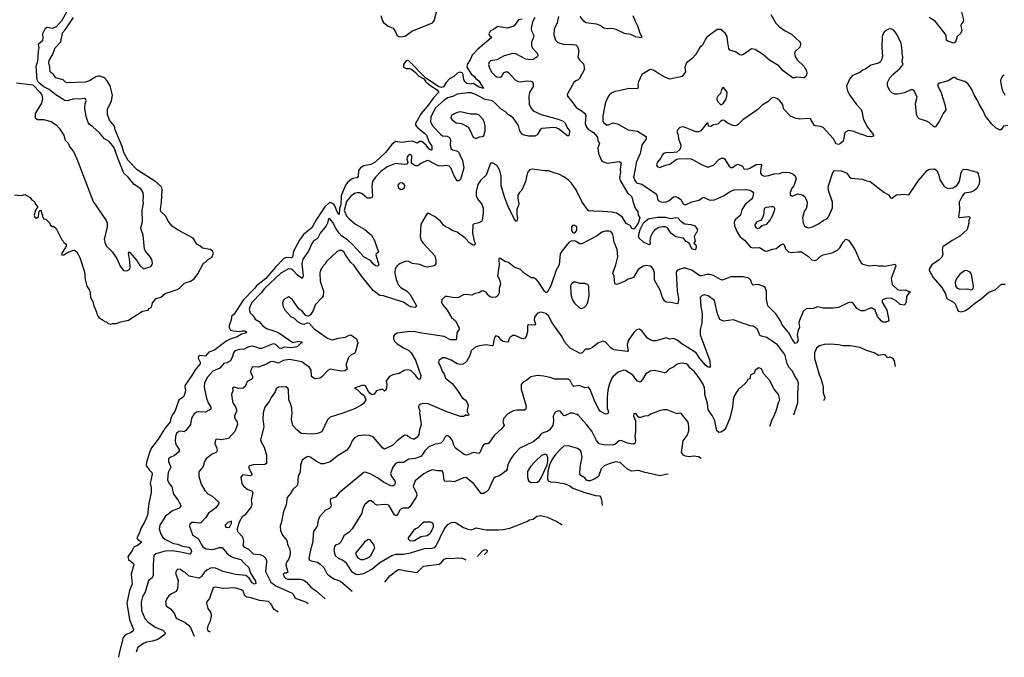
# Model space of a CAD drawing. Extents: x 2220520 to 2384350, y 721165 to 893491.
# Tile 8 of 256: x 2247489 to 2258355, y 726187 to 733219. Entities that reach past the tile are written whole.
import ezdxf

# ---------------------------------------------------------------- set-up
doc = ezdxf.new("R2010")
doc.units = 0

msp = doc.modelspace()

# ---------------------------------------------------------------- linework, layer by layer
at = {"layer": '0CON20XD'}
for points in [[(2247455, 732524), (2247635, 732499), (2247715, 732416), (2247732, 732385), (2247742, 732345), (2247731, 732299), (2247658, 732185), (2247660, 732135), (2247685, 732120), (2247753, 732117), (2247835, 732097), (2247895, 732057), (2247924, 732024), (2247976, 731946), (2247992, 731892), (2248025, 731857), (2248041, 731815), (2248083, 731765), (2248121, 731685), (2248299, 731215), (2248444, 731005), (2248453, 730975), (2248453, 730935), (2248423, 730795), (2248428, 730765), (2248443, 730725), (2248508, 730658), (2248562, 730585), (2248599, 730499), (2248635, 730452), (2248672, 730448), (2248705, 730468), (2248709, 730495), (2248703, 730557), (2248690, 730645), (2248695, 730658), (2248705, 730653), (2248777, 730567), (2248815, 730509), (2248850, 730475), (2248866, 730474), (2248935, 730498), (2248952, 730515), (2248956, 730535), (2248946, 730575), (2248929, 730605), (2248879, 730665), (2248868, 730688), (2248852, 730842), (2248828, 730905), (2248827, 730925), (2248846, 730995), (2248839, 731115), (2248857, 731195), (2248852, 731225), (2248857, 731265), (2248853, 731315), (2248825, 731354), (2248753, 731403), (2248685, 731482), (2248639, 731525), (2248572, 731692), (2248532, 731805), (2248515, 731832), (2248475, 731876), (2248424, 731905), (2248370, 731970), (2248297, 732037), (2248256, 732066), (2248243, 732085), (2248223, 732153), (2248208, 732245), (2248211, 732295), (2248222, 732325), (2248217, 732345), (2248205, 732350), (2248145, 732343), (2248085, 732345), (2248016, 732325), (2247988, 732328), (2247889, 732389), (2247815, 732450), (2247757, 732477), (2247695, 732525), (2247683, 732555), (2247669, 732705), (2247688, 732762), (2247693, 732805), (2247695, 732875), (2247704, 732905), (2247698, 732952), (2247744, 732995), (2247749, 733015), (2247745, 733068), (2247773, 733127), (2247794, 733136), (2247855, 733124), (2247895, 733145), (2247956, 733215), (2248032, 733345)], [(2248459, 732175), (2248457, 732233), (2248502, 732325), (2248513, 732385), (2248489, 732490), (2248454, 732545), (2248425, 732578), (2248375, 732595), (2248355, 732597), (2248331, 732589), (2248261, 732545), (2248215, 732529), (2248014, 732524), (2247995, 732529), (2247968, 732555), (2247887, 732577), (2247861, 732615), (2247824, 732645), (2247822, 732695), (2247810, 732745), (2247815, 732768), (2247850, 732830), (2247882, 732908), (2247942, 732975), (2247961, 733075), (2247991, 733109), (2248082, 733245)], [(2253034, 733224), (2252992, 733218), (2252950, 733155), (2252935, 733143), (2252865, 733124), (2252765, 733144), (2252719, 733111), (2252685, 733096), (2252666, 733065), (2252674, 733044), (2252695, 733028), (2252690, 733015), (2252546, 732895), (2252481, 732829), (2252460, 732775), (2252428, 732725), (2252424, 732695), (2252474, 732614), (2252505, 732596), (2252521, 732572), (2252555, 732544), (2252608, 732462), (2252560, 732475), (2252495, 732514), (2252455, 732508), (2252424, 732515), (2252405, 732531), (2252391, 732555), (2252379, 732629), (2252345, 732639), (2252325, 732634), (2252279, 732591), (2252233, 732567), (2252194, 732526), (2252165, 732479), (2252145, 732472), (2252115, 732477), (2251969, 732579), (2251785, 732765), (2251765, 732768), (2251750, 732760), (2251723, 732725), (2251725, 732694), (2251755, 732679), (2251795, 732681), (2251815, 732671), (2251857, 732637), (2251893, 732595), (2251948, 732568), (2251972, 732535), (2252025, 732490), (2252095, 732445), (2252111, 732425), (2252111, 732415), (2252054, 732356), (2251985, 732262), (2251918, 732185), (2251856, 732075), (2251858, 732055), (2251881, 732025), (2251961, 731965), (2251979, 731945), (2252009, 731869), (2252036, 731825), (2252038, 731782), (2252025, 731781), (2252005, 731794), (2251976, 731836), (2251925, 731875), (2251905, 731875), (2251875, 731859), (2251825, 731880), (2251779, 731875), (2251705, 731865), (2251635, 731876), (2251595, 731841), (2251525, 731755), (2251413, 731647), (2251365, 731621), (2251285, 731606), (2251249, 731585), (2251227, 731555), (2251224, 731495), (2251215, 731476), (2251165, 731466), (2251135, 731450), (2251105, 731425), (2251085, 731395), (2251035, 731275), (2251033, 731177), (2251017, 731135), (2251015, 731071), (2250995, 731091), (2250968, 731165), (2250955, 731183), (2250928, 731198), (2250905, 731199), (2250855, 731155), (2250759, 731011), (2250712, 730925), (2250621, 730849), (2250575, 730789), (2250510, 730665), (2250500, 730600), (2250485, 730593), (2250435, 730598), (2250405, 730584), (2250311, 730489), (2250205, 730365), (2250101, 730285), (2250082, 730255), (2249955, 730125), (2249857, 729973), (2249827, 729945), (2249822, 729905), (2249801, 729845), (2249801, 729825), (2249814, 729795), (2249847, 729787), (2249915, 729780), (2249945, 729789), (2249975, 729789), (2249993, 729775), (2249987, 729765), (2249935, 729752), (2249890, 729720), (2249813, 729697), (2249766, 729675), (2249637, 729575), (2249575, 729554), (2249540, 729510), (2249476, 729514), (2249462, 729508), (2249459, 729485), (2249484, 729435), (2249480, 729425), (2249425, 729357), (2249390, 729295), (2249318, 729195), (2249313, 729175), (2249319, 729125), (2249304, 729075), (2249295, 729059), (2249247, 729023), (2249202, 728898), (2249176, 728865), (2249156, 728825), (2249148, 728785), (2249090, 728710), (2249017, 728593), (2248945, 728499), (2248922, 728445), (2248888, 728335), (2248884, 728315), (2248889, 728295), (2248921, 728251), (2248949, 728225), (2248950, 728205), (2248928, 728105), (2248941, 728055), (2248939, 728005), (2248915, 727885), (2248901, 727755), (2248870, 727685), (2248828, 727615), (2248807, 727553), (2248783, 727505), (2248792, 727485), (2248836, 727455), (2248789, 727421), (2248747, 727403), (2248731, 727365), (2248683, 727295), (2248689, 727265), (2248732, 727232), (2248745, 727221), (2248749, 727205), (2248718, 727105), (2248729, 726995), (2248701, 726925), (2248673, 726785), (2248700, 726605), (2248746, 726494), (2248740, 726480), (2248719, 726461), (2248655, 726435), (2248630, 726405), (2248585, 726233), (2248578, 726187)], [(2253175, 733243), (2253148, 733195), (2253134, 733125), (2253138, 733098), (2253161, 733045), (2253155, 733015), (2253137, 732973), (2253136, 732935), (2253148, 732905), (2253203, 732845), (2253208, 732825), (2253200, 732810), (2253155, 732779), (2253125, 732776), (2253075, 732785), (2252965, 732841), (2252932, 732848), (2252835, 732822), (2252755, 732777), (2252684, 732766), (2252670, 732750), (2252662, 732725), (2252673, 732685), (2252701, 732635), (2252735, 732599), (2252755, 732588), (2252795, 732586), (2252808, 732595), (2252832, 732638), (2252865, 732646), (2252885, 732637), (2252955, 732557), (2252982, 732542), (2253015, 732535), (2253085, 732544), (2253129, 732541), (2253145, 732533), (2253156, 732515), (2253156, 732484), (2253114, 732415), (2253107, 732373), (2253112, 732285), (2253132, 732242), (2253157, 732215), (2253245, 732175), (2253433, 732123), (2253485, 732099), (2253511, 732075), (2253526, 732035), (2253557, 731995), (2253551, 731945), (2253545, 731937), (2253535, 731938), (2253436, 732016), (2253408, 732028), (2253385, 732030), (2253252, 732018), (2253233, 732005), (2253200, 731950), (2253175, 731933), (2253105, 731933), (2253055, 731944), (2253035, 731957), (2253008, 731995), (2252993, 732053), (2252935, 732137), (2252885, 732169), (2252845, 732208), (2252805, 732229), (2252741, 732295), (2252705, 732323), (2252625, 732338), (2252525, 732392), (2252475, 732411), (2252436, 732414), (2252315, 732398), (2252275, 732377), (2252215, 732357), (2252175, 732332), (2252073, 732245), (2252027, 732145), (2252022, 732092), (2252050, 732045), (2252135, 731953), (2252155, 731940), (2252205, 731935), (2252231, 731921), (2252244, 731895), (2252240, 731835), (2252251, 731795), (2252265, 731785), (2252320, 731770), (2252336, 731755), (2252347, 731727), (2252377, 731665), (2252390, 731585), (2252355, 731458), (2252335, 731442), (2252315, 731443), (2252285, 731496), (2252246, 731586), (2252228, 731605), (2252195, 731612), (2252143, 731603), (2252107, 731607), (2252005, 731662), (2251985, 731668), (2251916, 731634), (2251883, 731607), (2251855, 731607), (2251814, 731635), (2251815, 731718), (2251805, 731733), (2251795, 731734), (2251778, 731725), (2251765, 731705), (2251763, 731683), (2251773, 731645), (2251764, 731625), (2251735, 731621), (2251635, 731633), (2251545, 731595), (2251475, 731545), (2251415, 731483), (2251384, 731435), (2251375, 731380), (2251381, 731275), (2251374, 731256), (2251361, 731249), (2251325, 731249), (2251268, 731298), (2251245, 731311), (2251215, 731310), (2251185, 731301), (2251145, 731272), (2251095, 731215), (2251071, 731115), (2251095, 731056), (2251125, 731023), (2251195, 730965), (2251296, 730905), (2251372, 730842), (2251403, 730785), (2251450, 730655), (2251424, 730636), (2251421, 730625), (2251452, 730515), (2251438, 730502), (2251415, 730506), (2251391, 730525), (2251362, 730565), (2251291, 730601), (2251167, 730735), (2251105, 730793), (2251045, 730833), (2251013, 730863), (2250981, 730911), (2250945, 730984), (2250915, 731018), (2250905, 731026), (2250896, 731024), (2250885, 730975), (2250870, 730945), (2250805, 730865), (2250777, 730805), (2250732, 730778), (2250715, 730757), (2250675, 730665), (2250613, 730577), (2250603, 730525), (2250619, 730395), (2250606, 730364), (2250555, 730401), (2250504, 730455), (2250485, 730466), (2250455, 730470), (2250371, 730425), (2250191, 730255), (2250154, 730206), (2250055, 730105), (2250034, 730065), (2250022, 730025), (2250031, 729985), (2250064, 729954), (2250089, 729915), (2250130, 729890), (2250170, 729845), (2250213, 729813), (2250295, 729789), (2250347, 729767), (2250505, 729660), (2250565, 729672), (2250600, 729665), (2250610, 729655), (2250595, 729654), (2250555, 729616), (2250535, 729608), (2250475, 729601), (2250413, 729607), (2250375, 729592), (2250355, 729596), (2250316, 729636), (2250285, 729645), (2250159, 729591), (2250135, 729592), (2250099, 729609), (2250058, 729618), (2250015, 729610), (2249965, 729585), (2249915, 729583), (2249864, 729566), (2249847, 729545), (2249837, 729503), (2249814, 729456), (2249775, 729436), (2249742, 729428), (2249698, 729375), (2249619, 729341), (2249563, 729275), (2249530, 729215), (2249523, 729165), (2249552, 729045), (2249569, 728995), (2249599, 728945), (2249600, 728925), (2249541, 728889), (2249464, 728894), (2249445, 728891), (2249416, 728874), (2249384, 728826), (2249374, 728755), (2249323, 728687), (2249305, 728674), (2249265, 728680), (2249245, 728676), (2249220, 728655), (2249207, 728623), (2249205, 728570), (2249213, 728535), (2249248, 728478), (2249250, 728460), (2249242, 728448), (2249197, 728413), (2249149, 728391), (2249132, 728375), (2249131, 728345), (2249158, 728285), (2249127, 728225), (2249121, 728145), (2249139, 728105), (2249167, 728067), (2249185, 727988), (2249235, 727924), (2249264, 727874), (2249268, 727855), (2249248, 727832), (2249175, 727802), (2249099, 727745), (2249037, 727645), (2249027, 727605), (2249046, 727545), (2249069, 727509), (2249090, 727490), (2249185, 727443), (2249235, 727433), (2249285, 727413), (2249355, 727400), (2249375, 727386), (2249384, 727355), (2249375, 727329), (2249366, 727324), (2249265, 727345), (2249175, 727362), (2249094, 727356), (2248991, 727329), (2248970, 727310), (2248961, 727205), (2248961, 727089), (2248950, 727065), (2248912, 727035), (2248873, 726907), (2248845, 726855), (2248831, 726795), (2248833, 726703), (2248871, 726615), (2248901, 726581), (2248985, 726519), (2249068, 726488), (2249099, 726455), (2249080, 726430), (2249015, 726382), (2248955, 726365), (2248890, 726355), (2248855, 726338), (2248793, 726295), (2248782, 726265), (2248775, 726242)], [(2251474, 733264), (2251493, 733205), (2251505, 733188), (2251556, 733146), (2251610, 733125), (2251638, 733085), (2251655, 733042), (2251685, 733030), (2251742, 733038), (2251815, 733093), (2252045, 733186), (2252064, 733205), (2252089, 733305)], [(2253435, 733253), (2253422, 733185), (2253387, 733115), (2253385, 733055), (2253401, 732995), (2253427, 732967), (2253485, 732950), (2253590, 732945), (2253625, 732942), (2253643, 732923), (2253659, 732875), (2253648, 732805), (2253665, 732776), (2253711, 732731), (2253723, 732675), (2253668, 732572), (2253652, 732555), (2253626, 732544), (2253604, 732526), (2253531, 732395), (2253534, 732375), (2253595, 732304), (2253629, 732249), (2253695, 732212), (2253725, 732185), (2253735, 732165), (2253731, 732075), (2253744, 732035), (2253762, 732012), (2253821, 731975), (2253864, 731925), (2253870, 731885), (2253886, 731855), (2253870, 731805), (2253875, 731745), (2253908, 731668), (2253931, 731651), (2253975, 731638), (2254106, 731654), (2254122, 731645), (2254127, 731635), (2254116, 731575), (2254118, 731535), (2254109, 731475), (2254114, 731445), (2254195, 731308), (2254246, 731266), (2254256, 731216), (2254282, 731142), (2254311, 731101), (2254316, 731065), (2254333, 731035), (2254316, 730974), (2254275, 730916), (2254265, 730910), (2254246, 730916), (2254225, 730948), (2254183, 730973), (2254138, 731045), (2254074, 731084), (2254025, 731097), (2253875, 731107), (2253835, 731104), (2253805, 731112), (2253775, 731107), (2253765, 731112), (2253698, 731205), (2253631, 731341), (2253578, 731415), (2253545, 731450), (2253495, 731487), (2253445, 731512), (2253375, 731532), (2253325, 731554), (2253285, 731553), (2253145, 731570), (2253116, 731564), (2253094, 731535), (2253072, 731435), (2253030, 731340), (2253005, 731314), (2252988, 731285), (2252985, 731255), (2252999, 731185), (2252977, 731125), (2252976, 731075), (2252982, 731025), (2252975, 730998), (2252965, 730997), (2252941, 731031), (2252875, 731167), (2252842, 731255), (2252801, 731385), (2252801, 731495), (2252786, 731556)], [(2254254, 733264), (2254282, 733202), (2254311, 733145), (2254330, 733080), (2254356, 733025), (2254345, 733018), (2254285, 733031), (2254234, 733054), (2254165, 733067), (2254071, 733111), (2254025, 733121), (2253975, 733120), (2253937, 733127), (2253895, 733155), (2253855, 733170), (2253735, 733183), (2253713, 733203), (2253675, 733255)], [(2255778, 733275), (2255835, 733180), (2255875, 733140), (2255936, 733096), (2256008, 733058), (2256101, 732971), (2256106, 732946), (2256098, 732915), (2256045, 732868), (2256039, 732845), (2256046, 732815), (2256068, 732775), (2256144, 732705), (2256172, 732655), (2256174, 732626), (2256166, 732594), (2256145, 732578), (2256065, 732587), (2256025, 732574), (2255915, 732654), (2255865, 732709), (2255763, 732773), (2255685, 732840), (2255605, 732889), (2255565, 732896), (2255475, 732834), (2255455, 732828), (2255435, 732831), (2255387, 732865), (2255325, 732884), (2255315, 732902), (2255304, 732966), (2255295, 733035), (2255275, 733072), (2255225, 733111), (2255185, 733112), (2255073, 733025), (2255056, 733004), (2255025, 732940), (2254995, 732912), (2254949, 732835), (2254905, 732788), (2254846, 732744), (2254830, 732695), (2254836, 732644), (2254799, 732591), (2254665, 732563), (2254615, 732581), (2254548, 732618), (2254485, 732662), (2254445, 732668), (2254356, 732614), (2254318, 732532), (2254312, 732505), (2254314, 732475), (2254305, 732458), (2254211, 732459), (2254105, 732436), (2254055, 732426), (2254021, 732409), (2253995, 732387), (2253975, 732356), (2253956, 732315), (2253946, 732275), (2253924, 732155), (2253926, 732105), (2253935, 732083), (2253965, 732058), (2253985, 732058), (2254035, 732082), (2254085, 732072), (2254205, 732006), (2254305, 731991), (2254396, 731935), (2254402, 731925), (2254401, 731905), (2254353, 731837), (2254338, 731745), (2254291, 731645), (2254281, 731569), (2254262, 731485), (2254276, 731445), (2254295, 731419), (2254355, 731405), (2254445, 731344), (2254515, 731294), (2254532, 731232), (2254545, 731218), (2254565, 731209), (2254615, 731206), (2254655, 731225), (2254705, 731264), (2254725, 731268), (2254755, 731257), (2254786, 731236), (2254810, 731190), (2254835, 731179), (2254908, 731212), (2254983, 731227), (2255035, 731261), (2255105, 731227), (2255155, 731232), (2255255, 731278), (2255331, 731325), (2255375, 731342), (2255505, 731347), (2255550, 731340), (2255574, 731324), (2255586, 731305), (2255575, 731255), (2255561, 731235), (2255492, 731178), (2255457, 731123), (2255445, 731064), (2255385, 731011), (2255374, 730985), (2255377, 730945), (2255408, 730875), (2255441, 730825), (2255489, 730789), (2255555, 730711), (2255585, 730703), (2255655, 730708), (2255718, 730668), (2255745, 730669), (2255795, 730690), (2255836, 730694), (2255892, 730738), (2255916, 730746), (2255927, 730737), (2255941, 730691), (2255975, 730658), (2256005, 730651), (2256075, 730660), (2256115, 730658), (2256195, 730606), (2256231, 730571), (2256265, 730562), (2256285, 730570), (2256323, 730607), (2256355, 730626), (2256455, 730649), (2256515, 730679), (2256538, 730702), (2256576, 730765), (2256605, 730797), (2256635, 730787), (2256678, 730725), (2256711, 730671), (2256756, 730566), (2256775, 730538), (2256795, 730523), (2256866, 730506), (2256925, 730511), (2256965, 730503), (2257014, 730506), (2257035, 730501), (2257152, 730522), (2257156, 730505), (2257106, 730365), (2257117, 730297), (2257175, 730244), (2257205, 730236), (2257265, 730239), (2257320, 730215), (2257305, 730210), (2257277, 730165), (2257270, 730105), (2257255, 730072), (2257205, 730077), (2257160, 730120), (2257105, 730149), (2257046, 730144), (2257018, 730132), (2257008, 730122), (2257008, 730105), (2257058, 730015), (2257080, 729905), (2257072, 729895), (2257047, 729883), (2257018, 729885), (2257001, 729895), (2256956, 729946), (2256928, 730015), (2256912, 730032), (2256895, 730039), (2256875, 730038), (2256807, 730007), (2256775, 730009), (2256727, 730035), (2256685, 730093), (2256664, 730104), (2256632, 730098), (2256525, 730046), (2256465, 730036), (2256355, 730038), (2256295, 730054), (2256245, 730034), (2256168, 730032), (2256135, 730002), (2256087, 729885), (2256094, 729825), (2256075, 729785), (2256068, 729745), (2256079, 729681), (2256066, 729654), (2256048, 729648), (2256012, 729695), (2255976, 729766), (2255905, 729854), (2255885, 729897), (2255834, 729975), (2255745, 730064)], [(2257881, 733305), (2257904, 733216), (2257899, 733195), (2257881, 733175), (2257874, 733156), (2257886, 733095), (2257869, 733065), (2257836, 733035), (2257815, 732970), (2257795, 732962), (2257731, 732981), (2257718, 732995), (2257713, 733043), (2257703, 733063), (2257593, 733203), (2257525, 733244)], [(2258395, 732052), (2258346, 732044), (2258325, 732012), (2258309, 732001), (2258265, 732022), (2258216, 732066), (2258146, 732156), (2258120, 732215), (2258080, 732280), (2258057, 732337), (2258021, 732391), (2257994, 732455), (2257951, 732515), (2257915, 732539), (2257835, 732562), (2257805, 732582), (2257795, 732582), (2257735, 732546), (2257640, 732520), (2257623, 732507), (2257621, 732485), (2257653, 732425), (2257699, 732285), (2257708, 732225), (2257680, 732185), (2257641, 732105), (2257595, 732039), (2257585, 732034), (2257575, 732040), (2257527, 732085), (2257495, 732101), (2257415, 732127), (2257399, 732139), (2257386, 732176), (2257376, 732293), (2257394, 732365), (2257361, 732435), (2257345, 732444), (2257325, 732444), (2257255, 732413), (2257175, 732398), (2257145, 732398), (2257115, 732412), (2257095, 732431), (2257066, 732485), (2257066, 732525), (2257093, 732577), (2257124, 732616), (2257201, 732679), (2257237, 732725), (2257229, 732755), (2257236, 732805), (2257226, 732855), (2257224, 732916), (2257216, 732955), (2257173, 733053), (2257135, 733104), (2257105, 733118), (2257075, 733113), (2257035, 733091), (2257021, 733075), (2257006, 733035), (2257002, 732908), (2257012, 732815), (2257000, 732775), (2256987, 732755), (2256965, 732739), (2256882, 732718), (2256825, 732677), (2256795, 732664), (2256762, 732635), (2256678, 732605), (2256647, 732565), (2256612, 732485), (2256623, 732435), (2256645, 732392), (2256725, 732283), (2256775, 732228), (2256787, 732195), (2256796, 732125), (2256846, 732035), (2256902, 731965), (2256912, 731945), (2256910, 731935), (2256885, 731928), (2256845, 731931), (2256795, 731951), (2256755, 731959), (2256696, 731986), (2256635, 731996), (2256596, 731974), (2256575, 731880), (2256548, 731852), (2256525, 731842), (2256499, 731849), (2256465, 731907), (2256355, 732030), (2256325, 732041), (2256268, 732048), (2256255, 732056), (2256216, 732126), (2256185, 732131), (2256095, 732122), (2256045, 732132), (2255997, 732155), (2255917, 732235), (2255910, 732285), (2255879, 732325), (2255853, 732345), (2255815, 732360), (2255787, 732355), (2255745, 732312), (2255684, 732276), (2255635, 732230), (2255469, 732115), (2255416, 732064), (2255395, 732053), (2255365, 732047), (2255295, 732081), (2255265, 732108), (2255245, 732112), (2255222, 732098), (2255195, 732068), (2255145, 732058), (2255115, 732042), (2255090, 732045), (2255088, 732075), (2255075, 732082), (2255006, 731994), (2254985, 731983), (2254952, 731982), (2254905, 732002), (2254815, 732036), (2254775, 732030), (2254755, 732013), (2254741, 731985), (2254754, 731945), (2254758, 731905), (2254784, 731835), (2254783, 731807), (2254774, 731786), (2254741, 731759), (2254675, 731749), (2254630, 731755), (2254595, 731745), (2254579, 731725), (2254565, 731692), (2254523, 731645), (2254516, 731615), (2254527, 731595), (2254555, 731588), (2254615, 731613), (2254665, 731624), (2254735, 731677), (2254755, 731683), (2254855, 731689), (2254894, 731686), (2254915, 731678), (2255012, 731622), (2255084, 731594), (2255145, 731614), (2255205, 731676), (2255235, 731693), (2255255, 731693), (2255266, 731686), (2255317, 731605), (2255335, 731590), (2255355, 731590), (2255395, 731618), (2255415, 731624), (2255451, 731611), (2255465, 731602), (2255482, 731575), (2255522, 731572), (2255545, 731580), (2255615, 731623), (2255667, 731625), (2255676, 731615), (2255663, 731555), (2255665, 731525), (2255675, 731509), (2255705, 731493), (2255755, 731499), (2255815, 731518), (2255875, 731521), (2255916, 731536), (2255985, 731532), (2256026, 731516), (2256047, 731497), (2256059, 731465), (2256032, 731388), (2256010, 731360), (2255992, 731315), (2255993, 731285), (2256015, 731273), (2256075, 731297), (2256125, 731288), (2256155, 731270), (2256180, 731205), (2256175, 731160), (2256167, 731135), (2256147, 731105), (2256127, 731035), (2256136, 730976), (2256151, 730945), (2256170, 730930), (2256195, 730924), (2256237, 730933), (2256305, 730969), (2256355, 731004), (2256395, 731021), (2256416, 731045), (2256459, 731145), (2256457, 731205), (2256414, 731335), (2256411, 731375), (2256461, 731535), (2256481, 731555), (2256555, 731552), (2256595, 731539), (2256618, 731525), (2256641, 731491), (2256663, 731473), (2256789, 731459), (2256835, 731442), (2256875, 731435), (2257025, 731317), (2257076, 731286), (2257100, 731255), (2257115, 731252), (2257164, 731286), (2257255, 731296), (2257295, 731288), (2257305, 731292), (2257409, 731445), (2257502, 731555), (2257514, 731565), (2257535, 731571), (2257585, 731575), (2257610, 731555), (2257632, 731505), (2257644, 731454), (2257687, 731387), (2257702, 731372), (2257735, 731359), (2257787, 731363), (2257831, 731389), (2257861, 731435), (2257880, 731535), (2257892, 731558), (2257905, 731570), (2257945, 731568), (2258055, 731536), (2258068, 731518), (2258075, 731490), (2258081, 731455), (2258076, 731405), (2258049, 731355), (2258019, 731332), (2257985, 731316), (2257914, 731306), (2257889, 731271), (2257856, 731205), (2257861, 731125), (2257850, 731045), (2257865, 731037), (2257965, 731050), (2257978, 731035), (2257962, 731008), (2257964, 730974), (2257946, 730905), (2257865, 730831), (2257781, 730785), (2257676, 730715), (2257669, 730685), (2257676, 730634), (2257665, 730601), (2257635, 730569), (2257555, 730516), (2257528, 730475), (2257524, 730455), (2257571, 730375), (2257666, 730266), (2257704, 730195), (2257722, 730145), (2257793, 730103), (2257813, 730085), (2257845, 730005), (2257877, 729997), (2257925, 730012), (2257976, 730044), (2258025, 730089), (2258101, 730139), (2258185, 730213), (2258255, 730238), (2258325, 730302), (2258365, 730302)], [(2258355, 732609), (2258334, 732596), (2258317, 732563), (2258313, 732545), (2258318, 732515), (2258331, 732445), (2258361, 732385)], [(2255235, 732282), (2255255, 732298), (2255286, 732345), (2255294, 732375), (2255295, 732420), (2255255, 732470), (2255245, 732468), (2255235, 732450), (2255223, 732405), (2255193, 732377), (2255182, 732355), (2255181, 732335), (2255190, 732320), (2255224, 732284), (2255235, 732282)], [(2247432, 731288), (2247505, 731281), (2247545, 731291), (2247605, 731257), (2247618, 731235), (2247652, 731215), (2247663, 731185), (2247690, 731155), (2247668, 731125), (2247658, 731102), (2247650, 731065), (2247655, 731040), (2247675, 731032), (2247695, 731050), (2247703, 731107), (2247718, 731118), (2247727, 731107), (2247733, 731073), (2247740, 731065), (2247740, 731045), (2247748, 731038), (2247752, 731022), (2247778, 731018), (2247820, 730975), (2247825, 730950), (2247838, 730948), (2247845, 730940), (2247865, 730940), (2247890, 730915), (2247953, 730793), (2247970, 730775), (2247975, 730760), (2248002, 730742), (2248002, 730725), (2247995, 730708), (2247954, 730645), (2247953, 730623), (2247975, 730626), (2248025, 730656), (2248085, 730677), (2248095, 730678), (2248115, 730662), (2248151, 730595), (2248205, 730440), (2248210, 730355), (2248231, 730281), (2248258, 730235), (2248268, 730205), (2248272, 730155), (2248298, 730105), (2248302, 730075), (2248338, 729995), (2248343, 729963), (2248364, 729934), (2248410, 729905), (2248425, 729892), (2248447, 729887), (2248465, 729870), (2248495, 729860), (2248515, 729868), (2248555, 729868), (2248605, 729888), (2248690, 729905), (2248845, 730004), (2248908, 730015), (2248917, 730033), (2248943, 730047), (2248954, 730096), (2248995, 730146), (2249045, 730158), (2249095, 730198), (2249228, 730242), (2249253, 730257), (2249306, 730314), (2249375, 730337), (2249415, 730361), (2249456, 730415), (2249517, 730533), (2249540, 730545), (2249572, 730578), (2249613, 730605), (2249628, 730645), (2249618, 730665), (2249590, 730685), (2249505, 730698), (2249478, 730725), (2249444, 730744), (2249405, 730810), (2249334, 730846), (2249218, 730908), (2249172, 730942), (2249131, 730995), (2249097, 731057), (2249045, 731104), (2249042, 731125), (2249054, 731206), (2249061, 731345), (2249055, 731375), (2248992, 731432), (2248784, 731565), (2248685, 731667), (2248637, 731755), (2248619, 731819), (2248541, 732005), (2248534, 732045), (2248480, 732110), (2248459, 732175)], [(2252515, 731911), (2252535, 731914), (2252565, 731928), (2252595, 731930), (2252612, 731938), (2252624, 731995), (2252627, 732045), (2252614, 732095), (2252601, 732121), (2252560, 732165), (2252535, 732178), (2252465, 732179), (2252355, 732204), (2252315, 732196), (2252259, 732165), (2252246, 732145), (2252246, 732135), (2252258, 732118), (2252305, 732081), (2252365, 732074), (2252435, 732036), (2252449, 732019), (2252495, 731924), (2252515, 731911)], [(2252786, 731556), (2252759, 731609), (2252715, 731637), (2252685, 731638), (2252636, 731505), (2252576, 731445), (2252545, 731403), (2252526, 731326), (2252526, 731275), (2252540, 731245), (2252588, 731185), (2252602, 731142), (2252604, 731085), (2252593, 731007), (2252586, 730995), (2252555, 730978), (2252496, 730964), (2252488, 730955), (2252486, 730865), (2252506, 730775), (2252516, 730755), (2252515, 730742), (2252505, 730733), (2252495, 730733), (2252455, 730756), (2252403, 730813), (2252315, 730874), (2252263, 730893), (2252225, 730921), (2252185, 730939), (2252165, 730954), (2252135, 730995), (2252065, 731049), (2251995, 731086), (2251985, 731082), (2251914, 730965), (2251909, 730825), (2251921, 730785), (2251942, 730755), (2252069, 730615), (2252083, 730565), (2252082, 730525), (2252064, 730506), (2251985, 730490), (2251945, 730499), (2251905, 730519), (2251825, 730529), (2251785, 730551), (2251755, 730556), (2251688, 730532), (2251653, 730505), (2251634, 730475), (2251628, 730425), (2251645, 730355), (2251667, 730297), (2251695, 730265), (2251758, 730228), (2251799, 730189), (2251867, 730065), (2251865, 730053), (2251855, 730046), (2251805, 730054), (2251775, 730066), (2251725, 730103), (2251700, 730110), (2251503, 730173), (2251465, 730179), (2251391, 730231), (2251264, 730385), (2251179, 730509), (2251141, 730545), (2251084, 730624), (2251065, 730659), (2251045, 730672), (2251015, 730672), (2250990, 730660), (2250876, 730554), (2250859, 730525), (2250830, 730495), (2250808, 730455), (2250800, 730425), (2250804, 730335), (2250842, 730225), (2250837, 730173), (2250826, 730155), (2250749, 730075), (2250727, 730013), (2250700, 729965), (2250675, 729950), (2250657, 729953), (2250645, 729957), (2250605, 730004), (2250570, 730030), (2250499, 730129), (2250475, 730153), (2250455, 730163), (2250405, 730132), (2250391, 730095), (2250394, 730064), (2250420, 730010), (2250483, 729945), (2250517, 729927), (2250555, 729892), (2250595, 729869), (2250625, 729861), (2250665, 729874), (2250685, 729872), (2250739, 729809), (2250884, 729705), (2250922, 729692), (2250945, 729690), (2251005, 729706), (2251085, 729716), (2251125, 729740), (2251145, 729743), (2251205, 729700), (2251219, 729655), (2251195, 729558), (2251183, 729537), (2251148, 729522), (2251119, 729495), (2251091, 729425), (2251091, 729405), (2251104, 729365), (2251077, 729345), (2251035, 729343), (2250915, 729366), (2250890, 729350), (2250821, 729275), (2250801, 729265), (2250755, 729258), (2250734, 729265), (2250711, 729285), (2250704, 729355), (2250688, 729385), (2250603, 729445), (2250465, 729472), (2250395, 729460), (2250345, 729431), (2250285, 729448), (2250255, 729447), (2250211, 729419), (2250125, 729386), (2250065, 729390), (2250055, 729384), (2250039, 729355), (2250037, 729335), (2250059, 729285), (2250059, 729265), (2250045, 729250), (2250001, 729229), (2249976, 729175), (2249954, 729156), (2249905, 729150), (2249855, 729167), (2249838, 729155), (2249840, 729125), (2249826, 729085), (2249834, 729035), (2249842, 728995), (2249870, 728950), (2249882, 728915), (2249881, 728895), (2249859, 728855), (2249859, 728835), (2249866, 728815), (2249889, 728785), (2249893, 728755), (2249863, 728677), (2249795, 728599), (2249715, 728587), (2249665, 728591), (2249650, 728585), (2249642, 728545), (2249663, 728493), (2249668, 728465), (2249662, 728448), (2249605, 728424), (2249547, 728375), (2249529, 728345), (2249515, 728290), (2249466, 728234), (2249466, 728186), (2249491, 728095), (2249532, 728025), (2249565, 727991), (2249613, 727963), (2249685, 727898), (2249687, 727887), (2249684, 727875), (2249654, 727835), (2249573, 727775), (2249542, 727728), (2249498, 727682), (2249489, 727671), (2249475, 727666), (2249415, 727675), (2249388, 727672), (2249368, 727655), (2249364, 727635), (2249396, 727536), (2249464, 727495), (2249491, 727435), (2249511, 727405), (2249545, 727383), (2249605, 727375), (2249635, 727378), (2249695, 727399), (2249725, 727398), (2249776, 727335), (2249815, 727302), (2249845, 727288), (2249931, 727265), (2249970, 727220), (2250018, 727178), (2250034, 727124), (2250090, 727025), (2250095, 727000), (2250075, 726994), (2250055, 727008), (2250020, 727060), (2249985, 727088), (2249872, 727102), (2249735, 727135), (2249650, 727170), (2249616, 727174), (2249595, 727170), (2249553, 727147), (2249526, 727124), (2249491, 727075), (2249465, 727060), (2249361, 727081), (2249315, 727124), (2249286, 727136), (2249264, 727154), (2249235, 727160), (2249220, 727145), (2249210, 727115), (2249237, 727035), (2249232, 726945), (2249215, 726911), (2249165, 726888), (2249134, 726865), (2249114, 726835), (2249099, 726795), (2249104, 726754), (2249155, 726722), (2249177, 726697), (2249197, 726667), (2249215, 726620), (2249315, 726571), (2249349, 726545), (2249374, 726515), (2249413, 726421)], [(2251695, 731348), (2251715, 731350), (2251735, 731368), (2251740, 731385), (2251735, 731397), (2251715, 731418), (2251695, 731420), (2251675, 731411), (2251662, 731395), (2251670, 731365), (2251695, 731348)], [(2255635, 730916), (2255655, 730924), (2255682, 730948), (2255733, 730965), (2255767, 731003), (2255801, 731065), (2255821, 731125), (2255823, 731135), (2255815, 731150), (2255805, 731156), (2255785, 731156), (2255725, 731148), (2255705, 731137), (2255697, 731065), (2255683, 731025), (2255664, 731006), (2255622, 730988), (2255603, 730957), (2255605, 730938), (2255615, 730924), (2255635, 730916)], [(2253605, 730867), (2253615, 730870), (2253636, 730895), (2253636, 730934), (2253615, 730951), (2253595, 730952), (2253578, 730935), (2253578, 730895), (2253592, 730872), (2253605, 730867)], [(2254945, 730682), (2254915, 730688), (2254900, 730705), (2254879, 730749), (2254845, 730774), (2254815, 730811), (2254729, 730825), (2254675, 730863), (2254640, 730920), (2254615, 730934), (2254585, 730936), (2254542, 730928), (2254493, 730897), (2254475, 730875), (2254451, 730825), (2254442, 730785), (2254446, 730745), (2254435, 730737), (2254373, 730765), (2254325, 730811), (2254317, 730835), (2254336, 730905), (2254370, 730970), (2254395, 730998), (2254425, 731022), (2254525, 731041), (2254615, 731041), (2254675, 731025), (2254725, 731038), (2254753, 731033), (2254789, 730995), (2254828, 730968), (2254895, 730962), (2254938, 730945), (2254968, 730905), (2254962, 730875), (2254955, 730868), (2254932, 730825), (2254942, 730775), (2254930, 730755), (2254950, 730735), (2254953, 730723), (2254952, 730688), (2254945, 730682)], [(2255745, 730064), (2255732, 730135), (2255730, 730225), (2255715, 730265), (2255698, 730278), (2255655, 730296), (2255625, 730299), (2255583, 730293), (2255573, 730303), (2255555, 730350), (2255535, 730367), (2255473, 730383), (2255335, 730384), (2255245, 730348), (2255224, 730354), (2255145, 730398), (2255105, 730409), (2255075, 730410), (2255015, 730393), (2254993, 730393), (2254905, 730458), (2254835, 730479), (2254815, 730479), (2254765, 730464), (2254745, 730452), (2254734, 730435), (2254745, 730225), (2254759, 730145), (2254756, 730094), (2254745, 730084), (2254675, 730101), (2254623, 730105), (2254605, 730120), (2254584, 730155), (2254558, 730235), (2254494, 730345), (2254493, 730425), (2254483, 730465), (2254465, 730491), (2254445, 730501), (2254398, 730508), (2254362, 730498), (2254315, 730463), (2254263, 730377), (2254205, 730359), (2254170, 730335), (2254115, 730312), (2254075, 730300), (2254057, 730307), (2254049, 730389), (2254036, 730425), (2254069, 730515), (2254091, 730605), (2254081, 730685), (2254051, 730765), (2254034, 730855), (2254012, 730882), (2253995, 730888), (2253955, 730888), (2253915, 730874), (2253855, 730831), (2253693, 730747), (2253665, 730746), (2253639, 730769), (2253615, 730780), (2253575, 730776), (2253550, 730760), (2253516, 730723), (2253470, 730665), (2253454, 730636), (2253442, 730515), (2253411, 730455), (2253350, 730285), (2253310, 730210), (2253295, 730212), (2253281, 730225), (2253212, 730332), (2253185, 730362), (2253162, 730372), (2253135, 730373), (2253056, 730425), (2253015, 730463), (2252945, 730489), (2252885, 730542), (2252843, 730553), (2252795, 730586), (2252782, 730585), (2252777, 730575), (2252782, 730515), (2252761, 730395), (2252785, 730352), (2252794, 730305), (2252782, 730255), (2252779, 730205), (2252767, 730173), (2252745, 730159), (2252705, 730154), (2252690, 730160), (2252666, 730175), (2252637, 730215), (2252605, 730228), (2252585, 730224), (2252555, 730206), (2252515, 730200), (2252479, 730181), (2252405, 730190), (2252385, 730186), (2252325, 730153), (2252266, 730154), (2252205, 730168), (2252185, 730166), (2252149, 730131), (2252143, 730105), (2252155, 730077), (2252207, 730017), (2252256, 729936), (2252299, 729899), (2252340, 729820), (2252340, 729805), (2252313, 729767), (2252311, 729709), (2252305, 729690), (2252245, 729688), (2252175, 729726), (2251925, 729761), (2251855, 729776), (2251795, 729779), (2251655, 729762), (2251626, 729744), (2251615, 729728), (2251614, 729695), (2251625, 729674), (2251656, 729646), (2251725, 729600), (2251781, 729575), (2251810, 729545), (2251856, 729465), (2251897, 729347), (2251914, 729295), (2251907, 729253), (2251895, 729251), (2251885, 729259), (2251858, 729298), (2251805, 729349), (2251765, 729358), (2251731, 729349), (2251675, 729317), (2251605, 729303), (2251571, 729285), (2251533, 729235), (2251540, 729195), (2251537, 729155), (2251531, 729135), (2251515, 729122), (2251495, 729139), (2251475, 729141), (2251425, 729126), (2251400, 729090), (2251375, 729083), (2251356, 729096), (2251331, 729131), (2251308, 729178), (2251295, 729186), (2251265, 729183), (2251183, 729155), (2251215, 729141), (2251255, 729099), (2251290, 729075), (2251310, 729025), (2251282, 728985), (2251255, 728964), (2251183, 728927), (2251055, 728879), (2250915, 728836), (2250884, 728805), (2250825, 728675), (2250775, 728654), (2250715, 728649), (2250595, 728656), (2250547, 728695), (2250505, 728745), (2250490, 728815), (2250495, 728875), (2250491, 728935), (2250478, 728985), (2250460, 729025), (2250454, 729145), (2250445, 729158), (2250425, 729169), (2250345, 729166), (2250321, 729149), (2250308, 729115), (2250265, 729051), (2250243, 729007), (2250194, 728945), (2250176, 728885), (2250174, 728816), (2250182, 728728), (2250148, 728585), (2250152, 728565), (2250186, 728505), (2250214, 728415), (2250214, 728325), (2250195, 728312), (2250065, 728310), (2250025, 728299), (2250019, 728291), (2250019, 728275), (2250052, 728205), (2250050, 728195), (2250032, 728188), (2249952, 728198), (2249929, 728175), (2249942, 728105), (2249958, 728075), (2250005, 728038), (2250055, 728019), (2250061, 728005), (2250043, 727915), (2250052, 727875), (2250043, 727845), (2249973, 727755), (2249944, 727736), (2249911, 727679), (2249889, 727605), (2249892, 727575), (2249947, 727517), (2249959, 727465), (2249951, 727425), (2249964, 727405), (2250015, 727379), (2250065, 727329), (2250142, 727322), (2250177, 727307), (2250201, 727281), (2250211, 727255), (2250212, 727235), (2250200, 727135), (2250259, 727015), (2250314, 726975), (2250495, 726893), (2250509, 726879), (2250525, 726847), (2250540, 726835), (2250655, 726795), (2250674, 726779)], [(2257995, 730239), (2258011, 730255), (2258014, 730275), (2257994, 730414), (2257975, 730437), (2257935, 730453), (2257915, 730451), (2257865, 730413), (2257825, 730359), (2257812, 730325), (2257815, 730285), (2257835, 730259), (2257865, 730246), (2257945, 730250), (2257995, 730239)], [(2253685, 730034), (2253720, 730045), (2253742, 730068), (2253759, 730101), (2253772, 730175), (2253770, 730275), (2253757, 730297), (2253725, 730311), (2253665, 730311), (2253625, 730324), (2253605, 730323), (2253578, 730305), (2253569, 730285), (2253571, 730195), (2253578, 730158), (2253589, 730128), (2253613, 730093), (2253665, 730043), (2253685, 730034)], [(2256033, 728862), (2256077, 728995), (2256075, 729095), (2256082, 729205), (2256074, 729245), (2256040, 729295), (2256018, 729342), (2255978, 729388), (2255957, 729427), (2255936, 729515), (2255923, 729543), (2255853, 729633), (2255734, 729714), (2255662, 729732), (2255629, 729809), (2255585, 729840), (2255545, 729842), (2255515, 729858), (2255484, 729864), (2255365, 729908), (2255255, 729894), (2255215, 729912), (2255188, 729975), (2255155, 730122), (2255085, 730172), (2255044, 730186), (2255022, 730178), (2255000, 730155), (2255006, 730055), (2255022, 729975), (2255018, 729875), (2254998, 729795), (2254999, 729745), (2255104, 729455), (2255108, 729395), (2255100, 729385), (2255085, 729386), (2255058, 729408), (2254995, 729484), (2254955, 729545), (2254795, 729645), (2254745, 729686), (2254705, 729702), (2254665, 729697), (2254625, 729711), (2254513, 729677), (2254475, 729678), (2254445, 729688), (2254417, 729707), (2254355, 729787), (2254325, 729807), (2254295, 729797), (2254265, 729770), (2254208, 729685), (2254193, 729637), (2254200, 729580), (2254203, 729565), (2254195, 729559), (2254045, 729579), (2254015, 729598), (2253955, 729661), (2253925, 729674), (2253869, 729651), (2253812, 729605), (2253775, 729584), (2253734, 729586), (2253696, 729544), (2253675, 729538), (2253564, 729595), (2253501, 729665), (2253475, 729721), (2253364, 729875), (2253325, 729953), (2253295, 729977), (2253245, 729992), (2253225, 729991), (2253201, 729979), (2253171, 729939), (2253166, 729905), (2253180, 729865), (2253178, 729855), (2253165, 729849), (2253105, 729853), (2253092, 729848), (2253093, 729775), (2253080, 729725), (2253065, 729708), (2253045, 729700), (2253025, 729702), (2252956, 729736), (2252930, 729735), (2252897, 729715), (2252883, 729685), (2252882, 729668), (2252869, 729661), (2252825, 729670), (2252804, 729685), (2252775, 729721), (2252745, 729733), (2252730, 729715), (2252709, 729621), (2252625, 729632), (2252550, 729620), (2252514, 729606), (2252473, 729567), (2252456, 729515), (2252419, 729451), (2252405, 729434), (2252379, 729421), (2252353, 729417), (2252315, 729424), (2252251, 729465), (2252185, 729490), (2252155, 729489), (2252115, 729462), (2252112, 729435), (2252134, 729395), (2252152, 729342), (2252175, 729310), (2252188, 729265), (2252262, 729205), (2252321, 729131), (2252376, 729046), (2252406, 729025), (2252423, 729003), (2252438, 728965), (2252426, 728915), (2252427, 728895), (2252435, 728887), (2252446, 728866), (2252440, 728855), (2252424, 728854), (2252415, 728860), (2252386, 728844), (2252355, 728841), (2252204, 728895), (2251995, 728981), (2251945, 728986), (2251915, 728978), (2251895, 728963), (2251890, 728945), (2251904, 728905), (2251901, 728885), (2251918, 728755), (2251900, 728695), (2251894, 728646), (2251875, 728614), (2251846, 728594), (2251835, 728594), (2251795, 728609), (2251765, 728634), (2251735, 728638), (2251656, 728575), (2251606, 728525), (2251515, 728482), (2251495, 728494), (2251393, 728613), (2251354, 728634), (2251282, 728638), (2251225, 728629), (2251185, 728607), (2251159, 728575), (2251131, 728515), (2251098, 728472), (2250994, 728406), (2250915, 728344), (2250845, 728321), (2250815, 728321), (2250765, 728345), (2250701, 728391), (2250675, 728400), (2250654, 728396), (2250608, 728362), (2250587, 728305), (2250586, 728225), (2250563, 728185), (2250554, 728086), (2250505, 728039), (2250478, 727995), (2250440, 727950), (2250431, 727869), (2250402, 727795), (2250376, 727665), (2250364, 727635), (2250367, 727585), (2250391, 727535), (2250424, 727495), (2250437, 727475), (2250444, 727435), (2250471, 727375), (2250474, 727345), (2250469, 727305), (2250455, 727265), (2250435, 727235), (2250427, 727205), (2250449, 727125), (2250435, 727116), (2250406, 727114), (2250398, 727105), (2250406, 727075), (2250425, 727056), (2250445, 727050), (2250585, 727049), (2250625, 727038), (2250655, 727016), (2250701, 726961), (2250764, 726915), (2250859, 726832)], [(2257153, 729394), (2257142, 729455), (2257133, 729475), (2257115, 729490), (2257095, 729496), (2257068, 729488), (2257045, 729518), (2257025, 729528), (2256965, 729517), (2256918, 729545), (2256835, 729569), (2256765, 729603), (2256652, 729622), (2256575, 729623), (2256525, 729634), (2256435, 729642), (2256365, 729637), (2256315, 729623), (2256283, 729595), (2256261, 729545), (2256261, 729485), (2256311, 729305), (2256331, 729261), (2256349, 729201), (2256356, 729165), (2256356, 729105), (2256372, 729065), (2256373, 729045), (2256358, 729016)], [(2255767, 728736), (2255775, 728755), (2255788, 728802), (2255809, 728835), (2255837, 728905), (2255864, 728996), (2255876, 729025), (2255862, 729085), (2255815, 729143), (2255764, 729245), (2255696, 729316), (2255675, 729370), (2255645, 729380), (2255607, 729353), (2255595, 729322), (2255555, 729300), (2255545, 729260), (2255525, 729250), (2255509, 729221), (2255445, 729158), (2255422, 729145), (2255400, 729110), (2255375, 729068), (2255361, 729025), (2255354, 728945), (2255326, 728825), (2255282, 728718), (2255265, 728691), (2255225, 728670), (2255205, 728667), (2255184, 728685), (2255162, 728795), (2255132, 728855), (2255087, 728915), (2255080, 728985), (2255049, 729085), (2255049, 729125), (2255045, 729159), (2255030, 729200), (2254977, 729285), (2254935, 729336), (2254885, 729381), (2254863, 729413), (2254844, 729424), (2254795, 729430), (2254745, 729421), (2254708, 729392), (2254650, 729360), (2254625, 729333), (2254605, 729326), (2254495, 729351), (2254445, 729344), (2254400, 729315), (2254361, 729249), (2254335, 729221), (2254305, 729234), (2254255, 729297), (2254175, 729349), (2254155, 729352), (2254095, 729332), (2254037, 729283), (2254024, 729265), (2253998, 729202), (2253980, 729135), (2253973, 729055), (2253973, 728935), (2253988, 728895), (2253979, 728871), (2253955, 728870), (2253895, 728903), (2253879, 728919), (2253828, 729025), (2253785, 729140), (2253765, 729166), (2253725, 729159), (2253663, 729183), (2253605, 729174), (2253589, 729189), (2253565, 729239), (2253540, 729255), (2253395, 729254), (2253355, 729270), (2253275, 729289), (2253205, 729294), (2253131, 729279), (2253085, 729243), (2253045, 729221), (2253024, 729195), (2253022, 729145), (2253078, 728955), (2253073, 728925), (2253055, 728911), (2252975, 728911), (2252935, 728904), (2252875, 728874), (2252830, 728825), (2252822, 728785), (2252836, 728745), (2252809, 728711), (2252726, 728635), (2252665, 728549), (2252655, 728542), (2252625, 728541), (2252609, 728531), (2252592, 728508), (2252572, 728448), (2252555, 728436), (2252495, 728446), (2252435, 728421), (2252415, 728418), (2252395, 728424), (2252295, 728499), (2252280, 728525), (2252265, 728577), (2252245, 728609), (2252215, 728628), (2252195, 728628), (2252185, 728620), (2252163, 728575), (2252135, 728550), (2252105, 728540), (2252075, 728539), (2252005, 728509), (2251960, 728465), (2251936, 728424), (2251915, 728403), (2251855, 728378), (2251785, 728374), (2251725, 728334), (2251660, 728335), (2251635, 728323), (2251605, 728285), (2251582, 728215), (2251592, 728182), (2251629, 728135), (2251634, 728106), (2251625, 728088), (2251605, 728076), (2251585, 728078), (2251505, 728118), (2251437, 728167), (2251365, 728208), (2251305, 728229), (2251285, 728226), (2251015, 728002), (2250975, 727952), (2250919, 727935), (2250914, 727905), (2250926, 727866), (2250921, 727845), (2250905, 727828), (2250865, 727810), (2250799, 727735), (2250783, 727697), (2250772, 727635), (2250732, 727575), (2250720, 727445), (2250703, 727387), (2250681, 727275), (2250689, 727259), (2250705, 727250), (2250774, 727236), (2250806, 727216), (2250846, 727176), (2250880, 727110), (2250895, 727095), (2250954, 727054), (2251031, 727025), (2251159, 726916)], [(2255010, 728378), (2254979, 728399), (2254925, 728407), (2254878, 728398), (2254835, 728404), (2254814, 728415), (2254792, 728445), (2254812, 728575), (2254854, 728635), (2254872, 728685), (2254874, 728734), (2254865, 728782), (2254788, 728875), (2254775, 728880), (2254745, 728873), (2254725, 728878), (2254635, 728917), (2254595, 728917), (2254545, 728906), (2254455, 728870), (2254425, 728851), (2254385, 728846), (2254345, 728832), (2254325, 728833), (2254315, 728840), (2254288, 728875), (2254268, 728872), (2254264, 728846), (2254284, 728794), (2254284, 728676), (2254277, 728625), (2254286, 728575), (2254276, 728544), (2254255, 728538), (2254198, 728548), (2254125, 728577), (2254105, 728573), (2254056, 728534), (2254035, 728527), (2253932, 728532), (2253885, 728543), (2253855, 728579), (2253802, 728682), (2253743, 728755), (2253656, 728855), (2253640, 728865), (2253595, 728878), (2253565, 728879), (2253505, 728849), (2253495, 728852), (2253455, 728900), (2253435, 728904), (2253405, 728896), (2253394, 728885), (2253376, 728845), (2253381, 728795), (2253371, 728745), (2253336, 728695), (2253315, 728678), (2253275, 728667), (2253245, 728651), (2253206, 728605), (2253155, 728563), (2253007, 728493), (2252943, 728425), (2252909, 728375), (2252877, 728315), (2252868, 728262), (2252858, 728245), (2252785, 728190), (2252745, 728179), (2252726, 728165), (2252706, 728135), (2252664, 728035), (2252645, 728016), (2252606, 727994), (2252583, 727993), (2252501, 728101), (2252415, 728169), (2252385, 728167), (2252285, 728123), (2252235, 728130), (2252195, 728126), (2252181, 728131), (2252172, 728142), (2252161, 728225), (2252150, 728245), (2252095, 728244), (2252045, 728253), (2251995, 728236), (2251949, 728211), (2251852, 728135), (2251831, 728075), (2251869, 727999), (2251872, 727975), (2251866, 727954), (2251794, 727846), (2251775, 727833), (2251718, 727832), (2251700, 727825), (2251681, 727805), (2251655, 727752), (2251635, 727752), (2251625, 727759), (2251567, 727857), (2251555, 727868), (2251517, 727873), (2251435, 727864), (2251415, 727873), (2251393, 727893), (2251365, 727914), (2251345, 727914), (2251298, 727872), (2251275, 727832), (2251266, 727775), (2251157, 727605), (2251125, 727566), (2251065, 727526), (2251033, 727455), (2251015, 727440), (2250975, 727422), (2250962, 727408), (2250954, 727365), (2250969, 727309), (2251002, 727282), (2251055, 727259), (2251085, 727238), (2251152, 727132), (2251198, 727105), (2251225, 727099), (2251285, 727113), (2251375, 727158), (2251465, 727232), (2251595, 727310), (2251644, 727324), (2251724, 727326), (2251801, 727339), (2251955, 727386), (2252035, 727389), (2252071, 727399), (2252085, 727416), (2252175, 727602), (2252215, 727651), (2252255, 727673), (2252285, 727677), (2252305, 727671), (2252385, 727620), (2252435, 727600), (2252475, 727592), (2252525, 727616), (2252635, 727594), (2252775, 727591), (2252825, 727596), (2252897, 727613), (2253085, 727683), (2253115, 727703), (2253155, 727711), (2253195, 727742), (2253235, 727751), (2253314, 727734), (2253415, 727686), (2253464, 727654), (2253477, 727649)], [(2254647, 728206), (2254617, 728203), (2254555, 728188), (2254375, 728228), (2254322, 728248), (2254239, 728239), (2254195, 728261), (2254116, 728335), (2254065, 728341), (2253995, 728322), (2253940, 728300), (2253906, 728265), (2253875, 728182), (2253835, 728154), (2253785, 728132), (2253765, 728132), (2253745, 728142), (2253727, 728165), (2253682, 728192), (2253672, 728205), (2253675, 728285), (2253696, 728395), (2253684, 728454), (2253673, 728473), (2253645, 728490), (2253545, 728521), (2253495, 728514), (2253458, 728482), (2253402, 728425), (2253367, 728375), (2253339, 728321), (2253319, 728241), (2253315, 728155), (2253322, 728132), (2253345, 728121), (2253410, 728120), (2253495, 728103), (2253555, 728080), (2253594, 728054), (2253726, 728006), (2253845, 727970), (2253886, 727966), (2253901, 727951), (2253910, 727925), (2253916, 727860)], [(2253135, 728116), (2253205, 728120), (2253225, 728136), (2253244, 728166), (2253309, 728311), (2253317, 728355), (2253316, 728395), (2253308, 728415), (2253295, 728424), (2253275, 728424), (2253249, 728411), (2253176, 728345), (2253127, 728293), (2253094, 728236), (2253094, 728174), (2253105, 728132), (2253135, 728116)], [(2249785, 727617), (2249805, 727624), (2249826, 727665), (2249825, 727690), (2249785, 727674), (2249758, 727645), (2249756, 727635), (2249765, 727623), (2249785, 727617)], [(2251825, 727471), (2251845, 727474), (2251915, 727520), (2251985, 727532), (2252015, 727551), (2252027, 727565), (2252054, 727625), (2252056, 727646), (2252048, 727668), (2252025, 727677), (2251954, 727676), (2251935, 727668), (2251884, 727616), (2251856, 727604), (2251835, 727587), (2251777, 727505), (2251777, 727495), (2251796, 727476), (2251825, 727471)], [(2251285, 727264), (2251330, 727285), (2251365, 727311), (2251407, 727395), (2251402, 727425), (2251355, 727484), (2251335, 727486), (2251293, 727457), (2251196, 727335), (2251204, 727305), (2251221, 727285), (2251255, 727265), (2251285, 727264)], [(2252546, 727299), (2252551, 727315), (2252601, 727365), (2252625, 727376), (2252641, 727371), (2252648, 727365), (2252644, 727345), (2252613, 727317)], [(2251518, 727017), (2251575, 727085), (2251665, 727154), (2251685, 727157), (2251755, 727139), (2251875, 727124), (2251945, 727192), (2252117, 727213), (2252142, 727228), (2252175, 727268), (2252205, 727281), (2252254, 727276), (2252325, 727284), (2252375, 727282), (2252414, 727263)], [(2250342, 726683), (2250296, 726716), (2250261, 726775), (2250235, 726801), (2250135, 726812), (2250045, 726842), (2249995, 726852), (2249973, 726865), (2249955, 726915), (2249935, 726930), (2249865, 726953), (2249799, 726949), (2249736, 726946), (2249645, 726961), (2249625, 726952), (2249582, 726835), (2249559, 726805), (2249552, 726785), (2249566, 726725), (2249597, 726677), (2249601, 726645), (2249592, 726585), (2249567, 726535), (2249558, 726498), (2249565, 726482), (2249582, 726472), (2249590, 726470)]]:
    msp.add_lwpolyline(points, dxfattribs=at)

doc.saveas('drawing.dxf')
